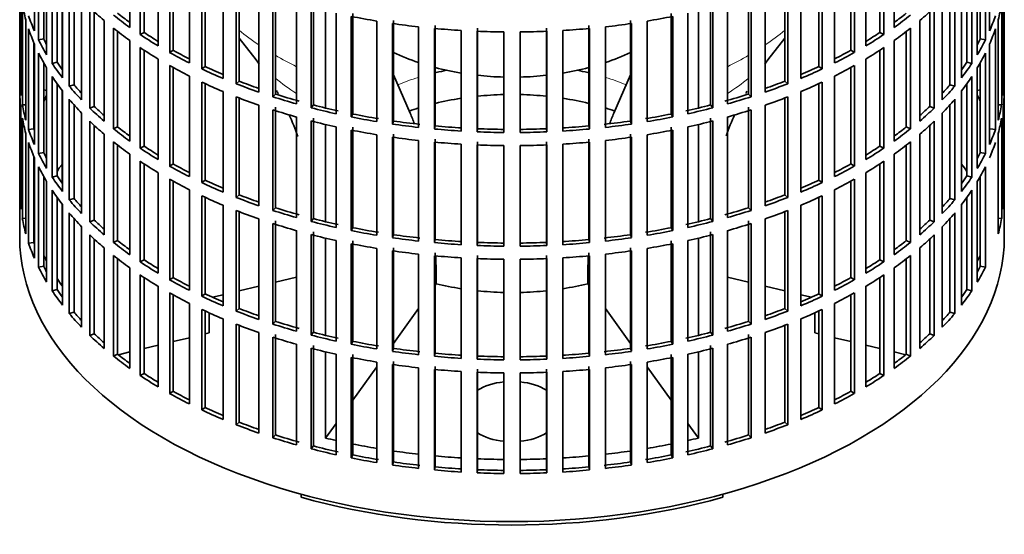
# Model space of a CAD drawing. Header units: millimetres. Extents: x 166 to 762, y -3331 to 2215.
# Tile 2 of 24: x 572 to 756, y -3317 to -3221. Entities that reach past the tile are written whole.
import ezdxf

# ---------------------------------------------------------------- set-up
doc = ezdxf.new("R2010")
doc.units = ezdxf.units.MM
for name, color, linetype in [('M5X8_UNI7687', 7, 'Continuous'), ('VSI134_FILTRO_A', 7, 'Continuous'), ('VSI134_GIUNTO_8×', 7, 'Continuous'), ('VSI134_SUPPORTO_', 7, 'Continuous')]:
    doc.layers.add(name, color=color, linetype=linetype)

# ---------------------------------------------------------------- blocks, each defined once
blk = doc.blocks.new('SE4')
at = {"layer": 'M5X8_UNI7687', "color": 7, "linetype": 'Continuous', "lineweight": 35}
for p, q in [((577.37, -3234.08), (576.82, -3233.98)), ((751.84, -3233.98), (751.29, -3234.08))]:
    blk.add_line(p, q, dxfattribs=at)
blk.add_arc((583.71, -3240.47), 10, 149.5344, 150.749, dxfattribs=at)
blk.add_ellipse((575.53, -3238.75), major_axis=(1.01, 4.83), ratio=0.279258, start_param=0.911533, end_param=0.977038, dxfattribs=at)
at = {"layer": 'VSI134_FILTRO_A', "color": 7, "linetype": 'Continuous', "lineweight": 35}
for p, q in [((572.33, -3097.38), (572.33, -3261.5)), ((756.33, -3261.5), (756.33, -3097.38)), ((575.09, -3204.18), (575.09, -3222.96)), ((592.89, -3203.52), (592.89, -3222.3)), ((594.84, -3204.86), (594.84, -3223.64)), ((733.83, -3204.86), (733.83, -3223.64)), ((735.77, -3203.52), (735.77, -3222.3)), ((753.58, -3204.18), (753.58, -3222.96)), ((575.87, -3205.87), (575.87, -3224.65)), ((595.58, -3205.34), (595.58, -3223.25)), ((598.22, -3206.98), (598.22, -3225.76)), ((730.45, -3206.98), (730.45, -3225.76)), ((733.09, -3205.34), (733.09, -3223.25)), ((752.79, -3205.87), (752.79, -3224.65)), ((576.82, -3207.67), (576.82, -3224.47)), ((577.37, -3208.62), (577.37, -3227.4)), ((600.36, -3208.22), (600.36, -3227)), ((601.03, -3208.59), (601.03, -3226.57)), ((727.63, -3208.59), (727.63, -3226.57)), ((728.31, -3208.22), (728.31, -3227)), ((751.29, -3208.62), (751.29, -3227.4)), ((751.84, -3207.67), (751.84, -3224.47)), ((578.41, -3210.26), (578.41, -3229.04)), ((604.04, -3210.17), (604.04, -3228.95)), ((724.62, -3210.17), (724.62, -3228.95)), ((750.25, -3210.26), (750.25, -3229.04)), ((579.33, -3211.6), (579.33, -3228.82)), ((606.36, -3211.29), (606.36, -3230.07)), ((606.97, -3211.58), (606.97, -3229.62)), ((721.69, -3211.58), (721.69, -3229.62)), ((722.3, -3211.29), (722.3, -3230.07)), ((749.33, -3211.6), (749.33, -3228.82)), ((572.34, -3213.38), (572.34, -3232.16)), ((580.32, -3212.93), (580.32, -3231.71)), ((610.33, -3213.05), (610.33, -3231.83)), ((612.81, -3214.05), (612.81, -3232.83)), ((613.35, -3214.26), (613.35, -3232.35)), ((715.32, -3214.26), (715.32, -3232.35)), ((715.85, -3214.05), (715.85, -3232.83)), ((718.33, -3213.05), (718.33, -3231.83)), ((748.34, -3212.93), (748.34, -3231.71)), ((756.32, -3213.38), (756.32, -3232.16)), ((572.56, -3216.26), (572.56, -3235.04)), ((581.6, -3214.51), (581.6, -3233.29)), ((582.49, -3215.54), (582.49, -3233.03)), ((617.03, -3215.61), (617.03, -3234.39)), ((620.11, -3215.97), (620.11, -3234.75)), ((708.55, -3215.97), (708.55, -3234.75)), ((711.64, -3215.61), (711.64, -3234.39)), ((746.17, -3215.54), (746.17, -3233.03)), ((747.06, -3214.51), (747.06, -3233.29)), ((756.1, -3216.26), (756.1, -3235.04)), ((572.83, -3218.01), (572.83, -3236.79)), ((583.91, -3217.08), (583.91, -3235.85)), ((619.65, -3216.48), (619.65, -3235.26)), ((624.08, -3217.81), (624.08, -3236.59)), ((627.21, -3218.02), (627.21, -3236.8)), ((701.45, -3218.02), (701.45, -3236.8)), ((704.58, -3217.81), (704.58, -3236.59)), ((709.01, -3216.48), (709.01, -3235.26)), ((744.75, -3217.08), (744.75, -3235.85)), ((755.84, -3218.01), (755.84, -3236.79)), ((585.43, -3218.59), (585.43, -3237.37)), ((586.27, -3219.39), (586.27, -3237.06)), ((626.83, -3218.55), (626.83, -3237.33)), ((631.45, -3219.66), (631.45, -3238.44)), ((634.59, -3219.7), (634.59, -3238.48)), ((694.07, -3219.7), (694.07, -3238.48)), ((697.22, -3219.66), (697.22, -3238.44)), ((701.84, -3218.55), (701.84, -3237.33)), ((742.4, -3219.39), (742.4, -3237.06)), ((743.24, -3218.59), (743.24, -3237.37)), ((573.48, -3220.87), (573.48, -3239.65)), ((588.11, -3221.02), (588.11, -3239.8)), ((634.29, -3220.25), (634.29, -3239.03)), ((639.06, -3221.12), (639.06, -3239.9)), ((641.99, -3221.57), (641.99, -3240.35)), ((642.2, -3221.01), (642.2, -3239.79)), ((686.46, -3221.01), (686.46, -3239.79)), ((686.68, -3221.57), (686.68, -3240.35)), ((689.6, -3221.12), (689.6, -3239.9)), ((694.37, -3220.25), (694.37, -3239.03)), ((740.55, -3221.02), (740.55, -3239.8)), ((755.19, -3220.87), (755.19, -3239.65)), ((574, -3222.59), (574, -3241.37)), ((589.85, -3222.46), (589.85, -3241.24)), ((590.64, -3223.08), (590.64, -3240.88)), ((595.58, -3223.25), (594.84, -3223.64)), ((646.87, -3222.2), (646.87, -3240.98)), ((649.85, -3222.5), (649.85, -3241.28)), ((649.98, -3221.93), (649.98, -3240.71)), ((654.81, -3222.88), (654.81, -3241.66)), ((657.82, -3223.03), (657.82, -3241.81)), ((657.87, -3222.45), (657.87, -3241.23)), ((662.82, -3223.16), (662.82, -3241.94)), ((665.85, -3223.16), (665.85, -3241.94)), ((670.8, -3222.45), (670.8, -3241.23)), ((670.84, -3223.03), (670.84, -3241.81)), ((673.86, -3222.88), (673.86, -3241.66)), ((678.68, -3221.93), (678.68, -3240.71)), ((678.81, -3222.5), (678.81, -3241.28)), ((681.8, -3222.2), (681.8, -3240.98)), ((733.09, -3223.25), (733.83, -3223.64)), ((738.02, -3223.08), (738.02, -3240.88)), ((738.82, -3222.46), (738.82, -3241.24)), ((754.66, -3222.59), (754.66, -3241.37)), ((574.98, -3225.16), (574.98, -3241.24)), ((575.09, -3225.41), (575.09, -3244.19)), ((576.82, -3224.47), (575.87, -3224.65)), ((592.89, -3224.75), (592.89, -3243.53)), ((735.77, -3224.75), (735.77, -3243.53)), ((751.84, -3224.47), (752.79, -3224.65)), ((753.58, -3225.41), (753.58, -3244.19)), ((575.87, -3227.1), (575.87, -3245.88)), ((594.84, -3226.09), (594.84, -3244.86)), ((595.58, -3226.57), (595.58, -3244.47)), ((601.03, -3226.57), (600.36, -3227)), ((727.63, -3226.57), (728.31, -3227)), ((733.09, -3226.57), (733.09, -3244.47)), ((733.83, -3226.09), (733.83, -3244.86)), ((752.79, -3227.1), (752.79, -3245.88)), ((576.82, -3228.9), (576.82, -3245.7)), ((579.33, -3228.82), (578.41, -3229.04)), ((598.22, -3228.21), (598.22, -3246.99)), ((730.45, -3228.21), (730.45, -3246.99)), ((749.33, -3228.82), (750.25, -3229.04)), ((751.84, -3228.9), (751.84, -3245.7)), ((577.37, -3229.85), (577.37, -3248.63)), ((600.36, -3229.45), (600.36, -3248.23)), ((601.03, -3229.82), (601.03, -3247.8)), ((606.97, -3229.62), (606.36, -3230.07)), ((721.69, -3229.62), (722.3, -3230.07)), ((727.63, -3229.82), (727.63, -3247.8)), ((728.31, -3229.45), (728.31, -3248.23)), ((751.29, -3229.85), (751.29, -3248.63)), ((572.56, -3232.15), (572.34, -3232.16)), ((578.41, -3231.49), (578.41, -3250.27)), ((579.33, -3232.83), (579.33, -3250.05)), ((604.04, -3231.4), (604.04, -3250.18)), ((606.36, -3232.52), (606.36, -3251.3)), ((606.97, -3232.81), (606.97, -3250.84)), ((613.35, -3232.35), (612.81, -3232.83)), ((715.32, -3232.35), (715.85, -3232.83)), ((721.69, -3232.81), (721.69, -3250.84)), ((722.3, -3232.52), (722.3, -3251.3)), ((724.62, -3231.4), (724.62, -3250.18)), ((749.33, -3232.83), (749.33, -3250.05)), ((750.25, -3231.49), (750.25, -3250.27)), ((756.1, -3232.15), (756.32, -3232.16)), ((572.34, -3234.61), (572.34, -3253.39)), ((580.32, -3234.16), (580.32, -3252.94)), ((582.49, -3233.03), (581.6, -3233.29)), ((610.33, -3234.28), (610.33, -3253.06)), ((718.33, -3234.28), (718.33, -3253.06)), ((746.17, -3233.03), (747.06, -3233.29)), ((748.34, -3234.16), (748.34, -3252.94)), ((756.32, -3234.61), (756.32, -3253.39)), ((581.6, -3235.74), (581.6, -3254.52)), ((612.81, -3235.28), (612.81, -3254.06)), ((613.35, -3235.49), (613.35, -3253.58)), ((620.11, -3234.75), (619.65, -3235.26)), ((708.55, -3234.75), (709.01, -3235.26)), ((715.32, -3235.49), (715.32, -3253.58)), ((715.85, -3235.28), (715.85, -3254.06)), ((747.06, -3235.74), (747.06, -3254.52)), ((572.56, -3237.49), (572.56, -3256.27)), ((573.48, -3236.74), (572.83, -3236.79)), ((582.49, -3236.77), (582.49, -3254.26)), ((583.91, -3238.3), (583.91, -3257.08)), ((586.27, -3237.06), (585.43, -3237.37)), ((617.03, -3236.83), (617.03, -3255.61)), ((619.65, -3237.71), (619.65, -3256.49)), ((620.11, -3237.2), (620.11, -3255.98)), ((627.21, -3236.8), (626.83, -3237.33)), ((701.45, -3236.8), (701.84, -3237.33)), ((708.55, -3237.2), (708.55, -3255.98)), ((709.01, -3237.71), (709.01, -3256.49)), ((711.64, -3236.83), (711.64, -3255.61)), ((742.4, -3237.06), (743.24, -3237.37)), ((744.75, -3238.3), (744.75, -3257.08)), ((746.17, -3236.77), (746.17, -3254.26)), ((755.19, -3236.74), (755.84, -3236.79)), ((756.1, -3237.49), (756.1, -3256.27)), ((572.83, -3239.24), (572.83, -3258.01)), ((585.43, -3239.82), (585.43, -3258.6)), ((624.08, -3239.04), (624.08, -3257.82)), ((626.83, -3239.78), (626.83, -3258.56)), ((627.21, -3239.25), (627.21, -3258.03)), ((634.59, -3238.48), (634.29, -3239.03)), ((642.2, -3239.79), (641.99, -3240.35)), ((686.46, -3239.79), (686.68, -3240.35)), ((694.07, -3238.48), (694.37, -3239.03)), ((701.45, -3239.25), (701.45, -3258.03)), ((701.84, -3239.78), (701.84, -3258.56)), ((704.58, -3239.04), (704.58, -3257.82)), ((743.24, -3239.82), (743.24, -3258.6)), ((755.84, -3239.24), (755.84, -3258.01)), ((574.98, -3241.24), (574, -3241.37)), ((586.27, -3240.61), (586.27, -3258.29)), ((590.64, -3240.88), (589.85, -3241.24)), ((631.45, -3240.89), (631.45, -3259.66)), ((634.29, -3241.48), (634.29, -3260.26)), ((634.59, -3240.93), (634.59, -3259.71)), ((649.98, -3240.71), (649.85, -3241.28)), ((657.87, -3241.23), (657.82, -3241.81)), ((670.8, -3241.23), (670.84, -3241.81)), ((678.68, -3240.71), (678.81, -3241.28)), ((694.07, -3240.93), (694.07, -3259.71)), ((694.37, -3241.48), (694.37, -3260.26)), ((697.22, -3240.89), (697.22, -3259.66)), ((738.02, -3240.88), (738.82, -3241.24)), ((742.4, -3240.61), (742.4, -3258.29)), ((753.68, -3241.24), (754.66, -3241.37)), ((573.48, -3242.1), (573.48, -3260.88)), ((574, -3243.82), (574, -3262.6)), ((588.11, -3242.25), (588.11, -3261.03)), ((589.85, -3243.68), (589.85, -3262.46)), ((639.06, -3242.35), (639.06, -3261.13)), ((641.99, -3242.8), (641.99, -3261.58)), ((642.2, -3242.24), (642.2, -3261.02)), ((646.87, -3243.43), (646.87, -3262.21)), ((649.85, -3243.73), (649.85, -3262.51)), ((649.98, -3243.16), (649.98, -3261.94)), ((657.87, -3243.68), (657.87, -3262.46)), ((670.8, -3243.68), (670.8, -3262.46)), ((678.68, -3243.16), (678.68, -3261.94)), ((678.81, -3243.73), (678.81, -3262.51)), ((681.8, -3243.43), (681.8, -3262.21)), ((686.46, -3242.24), (686.46, -3261.02)), ((686.68, -3242.8), (686.68, -3261.58)), ((689.6, -3242.35), (689.6, -3261.13)), ((738.82, -3243.68), (738.82, -3262.46)), ((740.55, -3242.25), (740.55, -3261.03)), ((755.19, -3242.1), (755.19, -3260.88)), ((576.82, -3245.7), (575.87, -3245.88)), ((590.64, -3244.31), (590.64, -3262.11)), ((595.58, -3244.47), (594.84, -3244.86)), ((654.81, -3244.11), (654.81, -3262.89)), ((657.82, -3244.26), (657.82, -3263.04)), ((662.82, -3244.39), (662.82, -3263.17)), ((665.85, -3244.39), (665.85, -3263.17)), ((670.84, -3244.26), (670.84, -3263.04)), ((673.86, -3244.11), (673.86, -3262.89)), ((733.09, -3244.47), (733.83, -3244.86)), ((738.02, -3244.31), (738.02, -3262.11)), ((751.84, -3245.7), (752.79, -3245.88)), ((574.98, -3246.39), (574.98, -3262.47)), ((575.09, -3246.64), (575.09, -3265.42)), ((592.89, -3245.97), (592.89, -3264.75)), ((594.84, -3247.31), (594.84, -3266.09)), ((733.83, -3247.31), (733.83, -3266.09)), ((735.77, -3245.97), (735.77, -3264.75)), ((575.87, -3248.33), (575.87, -3267.1)), ((595.58, -3247.8), (595.58, -3265.7)), ((601.03, -3247.8), (600.36, -3248.23)), ((727.63, -3247.8), (728.31, -3248.23)), ((733.09, -3247.8), (733.09, -3265.7)), ((752.79, -3248.33), (752.79, -3267.1)), ((576.82, -3250.13), (576.82, -3266.93)), ((577.37, -3251.08), (577.37, -3269.86)), ((579.33, -3250.05), (578.41, -3250.27)), ((598.22, -3249.44), (598.22, -3268.22)), ((600.36, -3250.68), (600.36, -3269.46)), ((601.03, -3251.05), (601.03, -3269.03)), ((606.97, -3250.84), (606.36, -3251.3)), ((721.69, -3250.84), (722.3, -3251.3)), ((727.63, -3251.05), (727.63, -3269.03)), ((728.31, -3250.68), (728.31, -3269.46)), ((730.45, -3249.44), (730.45, -3268.22)), ((749.33, -3250.05), (750.25, -3250.27)), ((751.29, -3251.08), (751.29, -3269.86)), ((751.84, -3250.13), (751.84, -3266.93)), ((578.41, -3252.72), (578.41, -3271.5)), ((604.04, -3252.63), (604.04, -3271.41)), ((724.62, -3252.63), (724.62, -3271.41)), ((750.25, -3252.72), (750.25, -3271.5)), ((572.56, -3253.38), (572.34, -3253.39)), ((579.33, -3254.06), (579.33, -3271.28)), ((582.49, -3254.26), (581.6, -3254.52)), ((606.36, -3253.75), (606.36, -3272.53)), ((606.97, -3254.04), (606.97, -3272.07)), ((613.35, -3253.58), (612.81, -3254.06)), ((715.32, -3253.58), (715.85, -3254.06)), ((721.69, -3254.04), (721.69, -3272.07)), ((722.3, -3253.75), (722.3, -3272.53)), ((746.17, -3254.26), (747.06, -3254.52)), ((749.33, -3254.06), (749.33, -3271.28)), ((756.1, -3253.38), (756.32, -3253.39)), ((580.32, -3255.39), (580.32, -3274.17)), ((610.33, -3255.51), (610.33, -3274.29)), ((612.81, -3256.51), (612.81, -3275.29)), ((613.35, -3256.72), (613.35, -3274.8)), ((620.11, -3255.98), (619.65, -3256.49)), ((708.55, -3255.98), (709.01, -3256.49)), ((715.32, -3256.72), (715.32, -3274.8)), ((715.85, -3256.51), (715.85, -3275.29)), ((718.33, -3255.51), (718.33, -3274.29)), ((748.34, -3255.39), (748.34, -3274.17)), ((573.48, -3257.96), (572.83, -3258.01)), ((581.6, -3256.97), (581.6, -3275.75)), ((582.49, -3258), (582.49, -3275.49)), ((586.27, -3258.29), (585.43, -3258.6)), ((617.03, -3258.06), (617.03, -3276.84)), ((620.11, -3258.43), (620.11, -3277.2)), ((627.21, -3258.03), (626.83, -3258.56)), ((701.45, -3258.03), (701.84, -3258.56)), ((708.55, -3258.43), (708.55, -3277.2)), ((711.64, -3258.06), (711.64, -3276.84)), ((742.4, -3258.29), (743.24, -3258.6)), ((746.17, -3258), (746.17, -3275.49)), ((747.06, -3256.97), (747.06, -3275.75)), ((755.19, -3257.96), (755.84, -3258.01)), ((583.91, -3259.53), (583.91, -3278.31)), ((619.65, -3258.94), (619.65, -3277.72)), ((624.08, -3260.27), (624.08, -3279.05)), ((627.21, -3260.48), (627.21, -3279.26)), ((634.59, -3259.71), (634.29, -3260.26)), ((694.07, -3259.71), (694.37, -3260.26)), ((701.45, -3260.48), (701.45, -3279.26)), ((704.58, -3260.27), (704.58, -3279.05)), ((709.01, -3258.94), (709.01, -3277.72)), ((744.75, -3259.53), (744.75, -3278.31)), ((585.43, -3261.05), (585.43, -3279.83)), ((586.27, -3261.84), (586.27, -3279.52)), ((590.64, -3262.11), (589.85, -3262.46)), ((626.83, -3261.01), (626.83, -3279.79)), ((631.45, -3262.11), (631.45, -3280.89)), ((634.59, -3262.16), (634.59, -3280.94)), ((642.2, -3261.02), (641.99, -3261.58)), ((649.98, -3261.94), (649.85, -3262.51)), ((678.68, -3261.94), (678.81, -3262.51)), ((686.46, -3261.02), (686.68, -3261.58)), ((694.07, -3262.16), (694.07, -3280.94)), ((697.22, -3262.11), (697.22, -3280.89)), ((701.84, -3261.01), (701.84, -3279.79)), ((738.02, -3262.11), (738.82, -3262.46)), ((742.4, -3261.84), (742.4, -3279.52)), ((743.24, -3261.05), (743.24, -3279.83)), ((574.98, -3262.47), (574, -3262.6)), ((588.11, -3263.48), (588.11, -3282.26)), ((634.29, -3262.71), (634.29, -3281.49)), ((639.06, -3263.58), (639.06, -3282.36)), ((641.99, -3264.03), (641.99, -3282.81)), ((642.2, -3263.47), (642.2, -3282.25)), ((657.87, -3262.46), (657.82, -3263.04)), ((670.8, -3262.46), (670.84, -3263.04)), ((686.46, -3263.47), (686.46, -3282.25)), ((686.68, -3264.03), (686.68, -3282.81)), ((689.6, -3263.58), (689.6, -3282.36)), ((694.37, -3262.71), (694.37, -3281.49)), ((740.55, -3263.48), (740.55, -3282.26)), ((589.85, -3264.91), (589.85, -3283.69)), ((590.64, -3265.54), (590.64, -3283.34)), ((595.58, -3265.7), (594.84, -3266.09)), ((646.87, -3264.66), (646.87, -3283.44)), ((649.85, -3264.96), (649.85, -3283.74)), ((649.98, -3264.39), (649.98, -3283.17)), ((654.81, -3265.34), (654.81, -3284.12)), ((657.82, -3265.49), (657.82, -3284.27)), ((657.87, -3264.91), (657.87, -3283.69)), ((662.82, -3265.62), (662.82, -3284.4)), ((665.85, -3265.62), (665.85, -3284.4)), ((670.8, -3264.91), (670.8, -3283.69)), ((670.84, -3265.49), (670.84, -3284.27)), ((673.86, -3265.34), (673.86, -3284.12)), ((678.68, -3264.39), (678.68, -3283.17)), ((678.81, -3264.96), (678.81, -3283.74)), ((681.8, -3264.66), (681.8, -3283.44)), ((733.09, -3265.7), (733.83, -3266.09)), ((738.02, -3265.54), (738.02, -3283.34)), ((738.82, -3264.91), (738.82, -3283.69)), ((576.82, -3266.93), (575.87, -3267.1)), ((592.89, -3267.2), (592.89, -3285.98)), ((735.77, -3267.2), (735.77, -3285.98)), ((751.84, -3266.93), (752.79, -3267.1)), ((594.84, -3268.54), (594.84, -3287.32)), ((595.58, -3269.03), (595.58, -3286.93)), ((601.03, -3269.03), (600.36, -3269.46)), ((727.63, -3269.03), (728.31, -3269.46)), ((733.09, -3269.03), (733.09, -3286.93)), ((733.83, -3268.54), (733.83, -3287.32)), ((579.33, -3271.28), (578.41, -3271.5)), ((598.22, -3270.67), (598.22, -3289.45)), ((730.45, -3270.67), (730.45, -3289.45)), ((749.33, -3271.28), (750.25, -3271.5)), ((600.36, -3271.91), (600.36, -3290.69)), ((601.03, -3272.28), (601.03, -3290.26)), ((606.97, -3272.07), (606.36, -3272.53)), ((721.69, -3272.07), (722.3, -3272.53)), ((727.63, -3272.28), (727.63, -3290.26)), ((728.31, -3271.91), (728.31, -3290.69)), ((604.04, -3273.86), (604.04, -3292.64)), ((606.36, -3274.98), (606.36, -3293.76)), ((613.35, -3274.8), (612.81, -3275.29)), ((715.32, -3274.8), (715.85, -3275.29)), ((722.3, -3274.98), (722.3, -3293.76)), ((724.62, -3273.86), (724.62, -3292.64)), ((582.49, -3275.49), (581.6, -3275.75)), ((606.97, -3275.26), (606.97, -3293.3)), ((610.33, -3276.74), (610.33, -3295.52)), ((718.33, -3276.74), (718.33, -3295.52)), ((721.69, -3275.26), (721.69, -3293.3)), ((746.17, -3275.49), (747.06, -3275.75)), ((612.81, -3277.74), (612.81, -3296.52)), ((613.35, -3277.95), (613.35, -3296.03)), ((620.11, -3277.2), (619.65, -3277.72)), ((708.55, -3277.2), (709.01, -3277.72)), ((715.32, -3277.95), (715.32, -3296.03)), ((715.85, -3277.74), (715.85, -3296.52)), ((586.27, -3279.52), (585.43, -3279.83)), ((617.03, -3279.29), (617.03, -3298.07)), ((619.65, -3280.17), (619.65, -3298.95)), ((620.11, -3279.65), (620.11, -3298.43)), ((627.21, -3279.26), (626.83, -3279.79)), ((701.45, -3279.26), (701.84, -3279.79)), ((708.55, -3279.65), (708.55, -3298.43)), ((709.01, -3280.17), (709.01, -3298.95)), ((711.64, -3279.29), (711.64, -3298.07)), ((742.4, -3279.52), (743.24, -3279.83)), ((624.08, -3281.5), (624.08, -3300.28)), ((626.83, -3282.24), (626.83, -3301.02)), ((627.21, -3281.7), (627.21, -3300.48)), ((634.59, -3280.94), (634.29, -3281.49)), ((642.2, -3282.25), (641.99, -3282.81)), ((686.46, -3282.25), (686.68, -3282.81)), ((694.07, -3280.94), (694.37, -3281.49)), ((701.45, -3281.7), (701.45, -3300.48)), ((701.84, -3282.24), (701.84, -3301.02)), ((704.58, -3281.5), (704.58, -3300.28)), ((590.64, -3283.34), (589.85, -3283.69)), ((631.45, -3283.34), (631.45, -3302.12)), ((634.29, -3283.94), (634.29, -3302.72)), ((634.59, -3283.39), (634.59, -3302.17)), ((649.98, -3283.17), (649.85, -3283.74)), ((657.87, -3283.69), (657.82, -3284.27)), ((670.8, -3283.69), (670.84, -3284.27)), ((678.68, -3283.17), (678.81, -3283.74)), ((694.07, -3283.39), (694.07, -3302.17)), ((694.37, -3283.94), (694.37, -3302.72)), ((697.22, -3283.34), (697.22, -3302.12)), ((738.02, -3283.34), (738.82, -3283.69)), ((639.06, -3284.81), (639.06, -3303.59)), ((641.99, -3285.26), (641.99, -3304.04)), ((642.2, -3284.7), (642.2, -3303.48)), ((646.87, -3285.89), (646.87, -3304.67)), ((649.85, -3286.19), (649.85, -3304.97)), ((649.98, -3285.62), (649.98, -3304.4)), ((657.87, -3286.14), (657.87, -3304.92)), ((670.8, -3286.14), (670.8, -3304.92)), ((678.68, -3285.62), (678.68, -3304.4)), ((678.81, -3286.19), (678.81, -3304.97)), ((681.8, -3285.89), (681.8, -3304.67)), ((686.46, -3284.7), (686.46, -3303.48)), ((686.68, -3285.26), (686.68, -3304.04)), ((689.6, -3284.81), (689.6, -3303.59)), ((595.58, -3286.93), (594.84, -3287.32)), ((654.81, -3286.57), (654.81, -3305.35)), ((657.82, -3286.72), (657.82, -3305.5)), ((662.82, -3286.84), (662.82, -3305.62)), ((665.85, -3286.84), (665.85, -3305.62)), ((670.84, -3286.72), (670.84, -3305.5)), ((673.86, -3286.57), (673.86, -3305.35)), ((733.09, -3286.93), (733.83, -3287.32)), ((601.03, -3290.26), (600.36, -3290.69)), ((727.63, -3290.26), (728.31, -3290.69)), ((606.97, -3293.3), (606.36, -3293.76)), ((721.69, -3293.3), (722.3, -3293.76)), ((613.35, -3296.03), (612.81, -3296.52)), ((715.32, -3296.03), (715.85, -3296.52)), ((620.11, -3298.43), (619.65, -3298.95)), ((708.55, -3298.43), (709.01, -3298.95)), ((627.21, -3300.48), (626.83, -3301.02)), ((701.45, -3300.48), (701.84, -3301.02)), ((634.59, -3302.17), (634.29, -3302.72)), ((694.07, -3302.17), (694.37, -3302.72)), ((642.2, -3303.48), (641.99, -3304.04)), ((649.98, -3304.4), (649.85, -3304.97)), ((678.68, -3304.4), (678.81, -3304.97)), ((686.46, -3303.48), (686.68, -3304.04)), ((657.87, -3304.92), (657.82, -3305.5)), ((670.8, -3304.92), (670.84, -3305.5))]:
    blk.add_line(p, q, dxfattribs=at)
for centre, major_axis, start_param, end_param in [((664.33, -3212.51), (-92, 0), 0.103722, 0.158077), ((664.33, -3212.51), (92, 0), -0.158077, -0.103722), ((664.33, -3191.28), (-92, 0), 0.540055, 0.594409), ((664.33, -3188.83), (-91, 0), 0.627022, 0.668018), ((664.33, -3188.83), (91, 0), -0.668018, -0.627022), ((664.33, -3191.28), (92, 0), -0.594409, -0.540055), ((664.33, -3210.06), (-92, 0), 0.190989, 0.245343), ((664.33, -3188.83), (-92, 0), 0.627321, 0.681676), ((664.33, -3170.05), (-92, 0), 1.238186, 1.292541), ((664.33, -3170.05), (-92, 0), 1.325453, 1.379807), ((664.33, -3170.05), (92, 0), -1.379807, -1.325453), ((664.33, -3170.05), (92, 0), -1.292541, -1.238186), ((664.33, -3188.83), (92, 0), -0.681676, -0.627321), ((664.33, -3210.06), (92, 0), -0.245343, -0.190989), ((664.33, -3212.51), (-92, 0), 0.190989, 0.245343), ((664.33, -3191.28), (-92, 0), 0.627321, 0.681676), ((664.33, -3188.83), (-92, 0), 0.714588, 0.768942), ((664.33, -3188.83), (-91, 0), 0.714289, 0.757518), ((664.33, -3170.05), (-92, 0), 1.412719, 1.467074), ((664.33, -3170.05), (-92, 0), 1.499986, 1.55434), ((664.33, -3170.05), (92, 0), 4.728845, 4.783199), ((664.33, -3170.05), (92, 0), -1.467074, -1.412719), ((664.33, -3188.83), (91, 0), -0.757518, -0.714289), ((664.33, -3188.83), (92, 0), -0.768942, -0.714588), ((664.33, -3191.28), (92, 0), -0.681676, -0.627321), ((664.33, -3212.51), (92, 0), -0.245343, -0.190989), ((664.33, -3210.06), (-92, 0), 0.278255, 0.33261), ((664.33, -3210.06), (-91, 0), 0.277957, 0.299174), ((664.33, -3210.06), (91, 0), -0.299174, -0.277957), ((664.33, -3210.06), (92, 0), -0.33261, -0.278255), ((664.33, -3212.51), (-92, 0), 0.278255, 0.33261), ((664.33, -3191.28), (-92, 0), 0.714588, 0.768942), ((664.33, -3188.83), (-92, 0), 0.801854, 0.856209), ((664.33, -3188.83), (-91, 0), 0.801555, 0.846635), ((664.33, -3188.83), (91, 0), -0.846635, -0.801555), ((664.33, -3188.83), (92, 0), -0.856209, -0.801854), ((664.33, -3191.28), (92, 0), -0.768942, -0.714588), ((664.33, -3212.51), (92, 0), -0.33261, -0.278255), ((664.33, -3210.06), (-92, 0), 0.365522, 0.419876), ((664.33, -3210.06), (-91, 0), 0.365223, 0.394539), ((664.33, -3210.06), (91, 0), -0.394539, -0.365223), ((664.33, -3210.06), (92, 0), -0.419876, -0.365522), ((664.33, -3191.28), (-92, 0), 0.801854, 0.856209), ((664.33, -3188.83), (-92, 0), 0.889121, 0.943475), ((664.33, -3188.83), (-91, 0), 0.888822, 0.935485), ((664.33, -3188.83), (91, 0), -0.935485, -0.888822), ((664.33, -3188.83), (92, 0), -0.943475, -0.889121), ((664.33, -3191.28), (92, 0), -0.856209, -0.801854), ((664.33, -3231.29), (-92, 0), 0.016456, 0.07081), ((664.33, -3212.51), (-92, 0), 0.365522, 0.419876), ((664.33, -3191.28), (-92, 0), 0.889121, 0.943475), ((664.33, -3188.83), (-92, 0), 0.976387, 1.030742), ((664.33, -3188.83), (-91, 0), 0.976088, 1.024141), ((664.33, -3188.83), (91, 0), -1.024141, -0.976088), ((664.33, -3188.83), (92, 0), -1.030742, -0.976387), ((664.33, -3191.28), (92, 0), -0.943475, -0.889121), ((664.33, -3212.51), (92, 0), -0.419876, -0.365522), ((664.33, -3231.29), (92, 0), 6.212375, 6.266729), ((664.33, -3233.74), (-92, 0), 0.016456, 0.07081), ((664.33, -3210.06), (-92, 0), 0.452788, 0.507143), ((664.33, -3210.06), (-91, 0), 0.45249, 0.486998), ((664.33, -3210.06), (91, 0), -0.486998, -0.45249), ((664.33, -3210.06), (92, 0), -0.507143, -0.452788), ((664.33, -3233.74), (92, 0), 6.212375, 6.266729), ((664.33, -3252.52), (-92, 0), -0.33261, -0.313806), ((664.33, -3212.51), (-92, 0), 0.452788, 0.507143), ((664.33, -3191.28), (-92, 0), 0.976387, 1.030742), ((664.33, -3188.83), (-92, 0), 1.063654, 1.118008), ((664.33, -3188.83), (-91, 0), 1.063355, 1.118307), ((664.33, -3188.83), (91, 0), -1.118307, -1.063355), ((664.33, -3188.83), (92, 0), -1.118008, -1.063654), ((664.33, -3191.28), (92, 0), -1.030742, -0.976387), ((664.33, -3212.51), (92, 0), -0.507143, -0.452788), ((664.33, -3231.29), (-92, 0), 0.103722, 0.158077), ((664.33, -3210.06), (-92, 0), 0.540055, 0.594409), ((664.33, -3210.06), (-91, 0), 0.539756, 0.577951), ((664.33, -3191.28), (-92, 0), 1.063654, 1.118008), ((664.33, -3188.83), (-92, 0), 1.15092, 1.205275), ((664.33, -3188.83), (-91, 0), 1.150621, 1.205573), ((664.33, -3188.83), (91, 0), -1.205573, -1.150621), ((664.33, -3188.83), (92, 0), -1.205275, -1.15092), ((664.33, -3191.28), (92, 0), -1.118008, -1.063654), ((664.33, -3210.06), (91, 0), -0.577951, -0.539756), ((664.33, -3210.06), (92, 0), -0.594409, -0.540055), ((664.33, -3231.29), (92, 0), -0.158077, -0.103722), ((664.33, -3233.74), (-92, 0), 0.103722, 0.158077), ((664.33, -3212.51), (-92, 0), 0.540055, 0.594409), ((664.33, -3191.28), (-92, 0), 1.15092, 1.205275), ((664.33, -3188.83), (-92, 0), 1.238186, 1.292541), ((664.33, -3188.83), (-91, 0), 1.237888, 1.29284), ((664.33, -3188.83), (-91, 0), 1.325154, 1.380106), ((664.33, -3188.83), (91, 0), -1.380106, -1.325154), ((664.33, -3188.83), (91, 0), -1.29284, -1.237888), ((664.33, -3188.83), (92, 0), -1.292541, -1.238186), ((664.33, -3191.28), (92, 0), -1.205275, -1.15092), ((664.33, -3212.51), (92, 0), -0.594409, -0.540055), ((664.33, -3233.74), (92, 0), -0.158077, -0.103722), ((664.33, -3231.29), (-92, 0), 0.190989, 0.245343), ((664.33, -3231.29), (-91, 0), 0.19069, 0.196715), ((664.33, -3210.06), (-92, 0), 0.627321, 0.681676), ((664.33, -3210.06), (-91, 0), 0.627022, 0.668018), ((664.33, -3191.28), (-92, 0), 1.238186, 1.292541), ((664.33, -3188.83), (-92, 0), 1.325453, 1.379807), ((664.33, -3188.83), (-92, 0), 1.412719, 1.467074), ((664.33, -3188.83), (-91, 0), 1.412421, 1.467373), ((664.33, -3188.83), (-92, 0), 1.499986, 1.55434), ((664.33, -3188.83), (-91, 0), 1.499687, 1.554639), ((664.33, -3188.83), (91, 0), 4.728546, 4.783498), ((664.33, -3188.83), (92, 0), 4.728845, 4.783199), ((664.33, -3188.83), (91, 0), -1.467373, -1.412421), ((664.33, -3188.83), (92, 0), -1.467074, -1.412719), ((664.33, -3188.83), (92, 0), -1.379807, -1.325453), ((664.33, -3191.28), (92, 0), -1.292541, -1.238186), ((664.33, -3210.06), (91, 0), -0.668018, -0.627022), ((664.33, -3210.06), (92, 0), -0.681676, -0.627321), ((664.33, -3231.29), (92, 0), -0.245343, -0.190989), ((664.33, -3233.74), (-92, 0), 0.190989, 0.245343), ((664.33, -3212.51), (-92, 0), 0.627321, 0.681676), ((664.33, -3191.28), (-92, 0), 1.325453, 1.379807), ((664.33, -3191.28), (-92, 0), 1.412719, 1.467074), ((664.33, -3191.28), (92, 0), -1.467074, -1.412719), ((664.33, -3191.28), (92, 0), -1.379807, -1.325453), ((664.33, -3212.51), (92, 0), -0.681676, -0.627321), ((664.33, -3233.74), (92, 0), -0.245343, -0.190989), ((664.33, -3231.29), (-91, 0), 0.277957, 0.299174), ((664.33, -3210.06), (-92, 0), 0.714588, 0.768942), ((664.33, -3210.06), (-91, 0), 0.714289, 0.757518), ((664.33, -3191.28), (-92, 0), 1.499986, 1.55434), ((664.33, -3191.28), (92, 0), 4.728845, 4.783199), ((664.33, -3210.06), (91, 0), -0.757518, -0.714289), ((664.33, -3210.06), (92, 0), -0.768942, -0.714588), ((664.33, -3231.29), (91, 0), -0.299174, -0.277957), ((664.33, -3231.29), (-92, 0), 0.278255, 0.33261), ((664.33, -3212.51), (-92, 0), 0.714588, 0.768942), ((664.33, -3212.51), (92, 0), -0.768942, -0.714588), ((664.33, -3231.29), (92, 0), -0.33261, -0.278255), ((664.33, -3233.74), (-92, 0), 0.278255, 0.33261), ((664.33, -3210.06), (-92, 0), 0.801854, 0.856209), ((664.33, -3210.06), (-91, 0), 0.801555, 0.846635), ((664.33, -3210.06), (91, 0), -0.846635, -0.801555), ((664.33, -3210.06), (92, 0), -0.856209, -0.801854), ((664.33, -3233.74), (92, 0), -0.33261, -0.278255), ((664.33, -3231.29), (-92, 0), 0.365522, 0.419876), ((664.33, -3231.29), (-91, 0), 0.365223, 0.394539), ((664.33, -3212.51), (-92, 0), 0.801854, 0.856209), ((664.33, -3210.06), (-91, 0), 0.888822, 0.935485), ((664.33, -3210.06), (91, 0), -0.935485, -0.888822), ((664.33, -3212.51), (92, 0), -0.856209, -0.801854), ((664.33, -3231.29), (91, 0), -0.394539, -0.365223), ((664.33, -3231.29), (92, 0), -0.419876, -0.365522), ((664.33, -3233.74), (-92, 0), 0.365522, 0.419876), ((664.33, -3210.06), (-92, 0), 0.889121, 0.943475), ((664.33, -3210.06), (92, 0), -0.943475, -0.889121), ((664.33, -3233.74), (92, 0), -0.419876, -0.365522), ((664.33, -3252.52), (-92, 0), 0.016456, 0.07081), ((664.33, -3231.29), (-92, 0), 0.452788, 0.507143), ((664.33, -3231.29), (-91, 0), 0.45249, 0.486998), ((664.33, -3212.51), (-92, 0), 0.889121, 0.943475), ((664.33, -3210.06), (-92, 0), 0.976387, 1.030742), ((664.33, -3210.06), (-91, 0), 0.976088, 1.024141), ((664.33, -3210.06), (91, 0), -1.024141, -0.976088), ((664.33, -3210.06), (92, 0), -1.030742, -0.976387), ((664.33, -3212.51), (92, 0), -0.943475, -0.889121), ((664.33, -3231.29), (91, 0), -0.486998, -0.45249), ((664.33, -3231.29), (92, 0), -0.507143, -0.452788), ((664.33, -3252.52), (92, 0), 6.212375, 6.266729), ((664.33, -3212.51), (-92, 0), 0.976387, 1.030742), ((664.33, -3210.06), (-92, 0), 1.063654, 1.118008), ((664.33, -3210.06), (-91, 0), 1.063355, 1.118307), ((664.33, -3210.06), (91, 0), -1.118307, -1.063355), ((664.33, -3210.06), (92, 0), -1.118008, -1.063654), ((664.33, -3212.51), (92, 0), -1.030742, -0.976387), ((664.33, -3252.52), (-92, 0), 0.103722, 0.158077), ((664.33, -3233.74), (-92, 0), 0.452788, 0.507143), ((664.33, -3231.29), (-92, 0), 0.540055, 0.594409), ((664.33, -3231.29), (-91, 0), 0.539756, 0.577951), ((664.33, -3210.06), (-92, 0), 1.15092, 1.205275), ((664.33, -3210.06), (-91, 0), 1.150621, 1.205573), ((664.33, -3210.06), (91, 0), -1.205573, -1.150621), ((664.33, -3210.06), (92, 0), -1.205275, -1.15092), ((664.33, -3231.29), (91, 0), -0.577951, -0.539756), ((664.33, -3231.29), (92, 0), -0.594409, -0.540055), ((664.33, -3233.74), (92, 0), -0.507143, -0.452788), ((664.33, -3252.52), (92, 0), -0.158077, -0.103722), ((664.33, -3212.51), (-92, 0), 1.063654, 1.118008), ((664.33, -3210.06), (-92, 0), 1.238186, 1.292541), ((664.33, -3210.06), (-91, 0), 1.237888, 1.29284), ((664.33, -3210.06), (91, 0), -1.29284, -1.237888), ((664.33, -3210.06), (92, 0), -1.292541, -1.238186), ((664.33, -3212.51), (92, 0), -1.118008, -1.063654), ((664.33, -3261.5), (-92, 0), 0, 3.141593), ((664.33, -3233.74), (-92, 0), 0.540055, 0.594409), ((664.33, -3231.29), (-91, 0), 0.627022, 0.668018), ((664.33, -3212.51), (-92, 0), 1.15092, 1.205275), ((664.33, -3210.06), (-92, 0), 1.325453, 1.379807), ((664.33, -3210.06), (-91, 0), 1.325154, 1.380106), ((664.33, -3210.06), (-91, 0), 1.412421, 1.467373), ((664.33, -3210.06), (91, 0), -1.467373, -1.412421), ((664.33, -3210.06), (91, 0), -1.380106, -1.325154), ((664.33, -3210.06), (92, 0), -1.379807, -1.325453), ((664.33, -3212.51), (92, 0), -1.205275, -1.15092), ((664.33, -3231.29), (91, 0), -0.668018, -0.627022), ((664.33, -3233.74), (92, 0), -0.594409, -0.540055), ((664.33, -3252.52), (-92, 0), 0.190989, 0.245343), ((664.33, -3252.52), (-91, 0), 0.19069, 0.196715), ((664.33, -3231.29), (-92, 0), 0.627321, 0.681676), ((664.33, -3212.51), (-92, 0), 1.238186, 1.292541), ((664.33, -3212.51), (-92, 0), 1.325453, 1.379807), ((664.33, -3210.06), (-92, 0), 1.412719, 1.467074), ((664.33, -3210.06), (-92, 0), 1.499986, 1.55434), ((664.33, -3210.06), (-91, 0), 1.499687, 1.554639), ((664.33, -3210.06), (91, 0), 4.728546, 4.783498), ((664.33, -3210.06), (92, 0), 4.728845, 4.783199), ((664.33, -3210.06), (92, 0), -1.467074, -1.412719), ((664.33, -3212.51), (92, 0), -1.379807, -1.325453), ((664.33, -3212.51), (92, 0), -1.292541, -1.238186), ((664.33, -3231.29), (92, 0), -0.681676, -0.627321), ((664.33, -3233.74), (-92, 0), 0.627321, 0.681676), ((664.33, -3231.29), (-91, 0), 0.714289, 0.757518), ((664.33, -3212.51), (-92, 0), 1.412719, 1.467074), ((664.33, -3212.51), (-92, 0), 1.499986, 1.55434), ((664.33, -3212.51), (92, 0), 4.728845, 4.783199), ((664.33, -3212.51), (92, 0), -1.467074, -1.412719), ((664.33, -3231.29), (91, 0), -0.757518, -0.714289), ((664.33, -3233.74), (92, 0), -0.681676, -0.627321), ((664.33, -3252.52), (-92, 0), 0.278255, 0.33261), ((664.33, -3252.52), (-91, 0), 0.277957, 0.299174), ((664.33, -3231.29), (-92, 0), 0.714588, 0.768942), ((664.33, -3231.29), (92, 0), -0.768942, -0.714588), ((664.33, -3252.52), (91, 0), -0.299174, -0.277957), ((664.33, -3252.52), (92, 0), -0.33261, -0.278255), ((664.33, -3233.74), (-92, 0), 0.714588, 0.768942), ((664.33, -3231.29), (-92, 0), 0.801854, 0.856209), ((664.33, -3231.29), (-91, 0), 0.801555, 0.846635), ((664.33, -3231.29), (91, 0), -0.846635, -0.801555), ((664.33, -3231.29), (92, 0), -0.856209, -0.801854), ((664.33, -3233.74), (92, 0), -0.768942, -0.714588), ((664.33, -3252.52), (-92, 0), 0.365522, 0.419876), ((664.33, -3252.52), (-91, 0), 0.365223, 0.394539), ((664.33, -3252.52), (91, 0), -0.394539, -0.365223), ((664.33, -3252.52), (92, 0), -0.419876, -0.365522), ((664.33, -3233.74), (-92, 0), 0.801854, 0.856209), ((664.33, -3231.29), (-92, 0), 0.889121, 0.943475), ((664.33, -3231.29), (-91, 0), 0.888822, 0.935485), ((664.33, -3231.29), (91, 0), -0.935485, -0.888822), ((664.33, -3231.29), (92, 0), -0.943475, -0.889121), ((664.33, -3233.74), (92, 0), -0.856209, -0.801854), ((664.33, -3233.74), (-92, 0), 0.889121, 0.943475), ((664.33, -3231.29), (-91, 0), 0.976088, 1.024141), ((664.33, -3231.29), (91, 0), -1.024141, -0.976088), ((664.33, -3233.74), (92, 0), -0.943475, -0.889121), ((664.33, -3252.52), (-92, 0), 0.452788, 0.507143), ((664.33, -3252.52), (-91, 0), 0.45249, 0.486998), ((664.33, -3231.29), (-92, 0), 0.976387, 1.030742), ((664.33, -3231.29), (92, 0), -1.030742, -0.976387), ((664.33, -3252.52), (91, 0), -0.486998, -0.45249), ((664.33, -3252.52), (92, 0), -0.507143, -0.452788), ((664.33, -3233.74), (-92, 0), 0.976387, 1.030742), ((664.33, -3231.29), (-92, 0), 1.063654, 1.118008), ((664.33, -3231.29), (-91, 0), 1.063355, 1.118307), ((664.33, -3231.29), (91, 0), -1.118307, -1.063355), ((664.33, -3231.29), (92, 0), -1.118008, -1.063654), ((664.33, -3233.74), (92, 0), -1.030742, -0.976387), ((664.33, -3252.52), (-92, 0), 0.540055, 0.594409), ((664.33, -3252.52), (-91, 0), 0.539756, 0.577951), ((664.33, -3233.74), (-92, 0), 1.063654, 1.118008), ((664.33, -3231.29), (-92, 0), 1.15092, 1.205275), ((664.33, -3231.29), (-91, 0), 1.150621, 1.205573), ((664.33, -3231.29), (91, 0), -1.205573, -1.150621), ((664.33, -3231.29), (92, 0), -1.205275, -1.15092), ((664.33, -3233.74), (92, 0), -1.118008, -1.063654), ((664.33, -3252.52), (91, 0), -0.577951, -0.539756), ((664.33, -3252.52), (92, 0), -0.594409, -0.540055), ((664.33, -3233.74), (-92, 0), 1.15092, 1.205275), ((664.33, -3231.29), (-92, 0), 1.238186, 1.292541), ((664.33, -3231.29), (-91, 0), 1.237888, 1.29284), ((664.33, -3231.29), (-91, 0), 1.325154, 1.380106), ((664.33, -3231.29), (91, 0), -1.380106, -1.325154), ((664.33, -3231.29), (91, 0), -1.29284, -1.237888), ((664.33, -3231.29), (92, 0), -1.292541, -1.238186), ((664.33, -3233.74), (92, 0), -1.205275, -1.15092), ((664.33, -3252.52), (-92, 0), 0.627321, 0.681676), ((664.33, -3252.52), (-91, 0), 0.627022, 0.668018), ((664.33, -3233.74), (-92, 0), 1.238186, 1.292541), ((664.33, -3231.29), (-92, 0), 1.325453, 1.379807), ((664.33, -3231.29), (-92, 0), 1.412719, 1.467074), ((664.33, -3231.29), (-91, 0), 1.412421, 1.467373), ((664.33, -3231.29), (-92, 0), 1.499986, 1.55434), ((664.33, -3231.29), (-91, 0), 1.499687, 1.554639), ((664.33, -3231.29), (91, 0), 4.728546, 4.783498), ((664.33, -3231.29), (92, 0), 4.728845, 4.783199), ((664.33, -3231.29), (91, 0), -1.467373, -1.412421), ((664.33, -3231.29), (92, 0), -1.467074, -1.412719), ((664.33, -3231.29), (92, 0), -1.379807, -1.325453), ((664.33, -3233.74), (92, 0), -1.292541, -1.238186), ((664.33, -3252.52), (91, 0), -0.668018, -0.627022), ((664.33, -3252.52), (92, 0), -0.681676, -0.627321), ((664.33, -3233.74), (-92, 0), 1.325453, 1.379807), ((664.33, -3233.74), (-92, 0), 1.412719, 1.467074), ((664.33, -3233.74), (92, 0), -1.467074, -1.412719), ((664.33, -3233.74), (92, 0), -1.379807, -1.325453), ((664.33, -3252.52), (-92, 0), 0.714588, 0.768942), ((664.33, -3252.52), (-91, 0), 0.714289, 0.757518), ((664.33, -3233.74), (-92, 0), 1.499986, 1.55434), ((664.33, -3233.74), (92, 0), 4.728845, 4.783199), ((664.33, -3252.52), (91, 0), -0.757518, -0.714289), ((664.33, -3252.52), (92, 0), -0.768942, -0.714588), ((664.33, -3252.52), (-92, 0), 0.801854, 0.856209), ((664.33, -3252.52), (-91, 0), 0.801555, 0.846635), ((664.33, -3252.52), (91, 0), -0.846635, -0.801555), ((664.33, -3252.52), (92, 0), -0.856209, -0.801854), ((664.33, -3252.52), (-91, 0), 0.888822, 0.935485), ((664.33, -3252.52), (91, 0), -0.935485, -0.888822), ((664.33, -3252.52), (-92, 0), 0.889121, 0.943475), ((664.33, -3252.52), (92, 0), -0.943475, -0.889121), ((664.33, -3252.52), (-92, 0), 0.976387, 1.030742), ((664.33, -3252.52), (-91, 0), 0.976088, 1.024141), ((664.33, -3252.52), (91, 0), -1.024141, -0.976088), ((664.33, -3252.52), (92, 0), -1.030742, -0.976387), ((664.33, -3252.52), (-92, 0), 1.063654, 1.118008), ((664.33, -3252.52), (-91, 0), 1.063355, 1.118307), ((664.33, -3252.52), (91, 0), -1.118307, -1.063355), ((664.33, -3252.52), (92, 0), -1.118008, -1.063654), ((664.33, -3252.52), (-91, 0), 1.150621, 1.205573), ((664.33, -3252.52), (91, 0), -1.205573, -1.150621), ((664.33, -3252.52), (-92, 0), 1.15092, 1.205275), ((664.33, -3252.52), (-92, 0), 1.238186, 1.292541), ((664.33, -3252.52), (-91, 0), 1.237888, 1.29284), ((664.33, -3252.52), (91, 0), -1.29284, -1.237888), ((664.33, -3252.52), (92, 0), -1.292541, -1.238186), ((664.33, -3252.52), (92, 0), -1.205275, -1.15092), ((664.33, -3252.52), (-92, 0), 1.325453, 1.379807), ((664.33, -3252.52), (-91, 0), 1.325154, 1.380106), ((664.33, -3252.52), (-91, 0), 1.412421, 1.467373), ((664.33, -3252.52), (91, 0), -1.467373, -1.412421), ((664.33, -3252.52), (91, 0), -1.380106, -1.325154), ((664.33, -3252.52), (92, 0), -1.379807, -1.325453), ((664.33, -3252.52), (-92, 0), 1.412719, 1.467074), ((664.33, -3252.52), (-92, 0), 1.499986, 1.55434), ((664.33, -3252.52), (-91, 0), 1.499687, 1.554639), ((664.33, -3252.52), (91, 0), 4.728546, 4.783498), ((664.33, -3252.52), (92, 0), 4.728845, 4.783199), ((664.33, -3252.52), (92, 0), -1.467074, -1.412719)]:
    blk.add_ellipse(centre, major_axis=major_axis, ratio=0.57735, start_param=start_param, end_param=end_param, dxfattribs=at)
at = {"layer": 'VSI134_GIUNTO_8×', "color": 7, "linetype": 'Continuous', "lineweight": 35}
for start_param, end_param in [(4.016029, 4.181601), (-1.040008, -0.874436), (4.283346, 4.432658), (-1.291065, -1.141754), (4.523869, 4.668494), (4.756284, 4.900909)]:
    blk.add_ellipse((664.33, -3211.69), major_axis=(34.5, 0), ratio=0.57735, start_param=start_param, end_param=end_param, dxfattribs=at)
at = {"layer": 'VSI134_SUPPORTO_', "color": 7, "linetype": 'Continuous', "lineweight": 35}
for p, q in [((580.26, -3230.16), (580.26, -3212.85)), ((629.51, -3237.37), (629.51, -3219.21)), ((699.16, -3219.21), (699.16, -3237.37)), ((613.35, -3224.31), (616.52, -3228.39)), ((712.15, -3228.39), (715.32, -3224.31)), ((645.3, -3238.31), (642.2, -3231.18)), ((683.36, -3238.31), (686.46, -3231.18)), ((580.26, -3251.39), (580.26, -3234.08)), ((629.51, -3258.6), (629.51, -3240.44)), ((699.16, -3240.44), (699.16, -3258.6)), ((580.26, -3270.58), (580.26, -3255.31)), ((629.51, -3279.83), (629.51, -3261.67)), ((699.16, -3261.67), (699.16, -3279.83)), ((624.08, -3268.94), (620.11, -3269.89)), ((704.58, -3268.94), (708.55, -3269.89)), ((617.03, -3270.63), (613.35, -3271.51)), ((649.98, -3270.48), (650.17, -3270.21)), ((678.49, -3270.21), (678.68, -3270.48)), ((711.64, -3270.63), (715.32, -3271.51)), ((610.33, -3272.23), (608.34, -3272.7)), ((718.33, -3272.23), (720.32, -3272.7)), ((642.2, -3281.32), (646.87, -3274.82)), ((681.8, -3274.82), (686.46, -3281.32)), ((607.76, -3279.37), (607.76, -3275.62)), ((720.9, -3279.37), (720.9, -3275.62)), ((601.03, -3280.98), (604.04, -3280.26)), ((606.97, -3279.56), (607.76, -3279.37)), ((721.69, -3279.56), (720.9, -3279.37)), ((727.63, -3280.98), (724.62, -3280.26)), ((595.58, -3282.29), (598.22, -3281.66)), ((733.09, -3282.29), (730.45, -3281.66)), ((590.77, -3283.44), (592.89, -3282.93)), ((629.51, -3299.01), (629.51, -3282.9)), ((699.16, -3282.9), (699.16, -3299.01)), ((737.9, -3283.44), (735.77, -3282.93)), ((634.59, -3291.92), (639.06, -3285.7)), ((689.6, -3285.7), (694.07, -3291.92)), ((629.51, -3299.01), (631.45, -3296.31)), ((697.22, -3296.31), (699.16, -3299.01)), ((624.94, -3309.5), (624.94, -3310.08)), ((703.72, -3310.08), (703.72, -3309.5))]:
    blk.add_line(p, q, dxfattribs=at)
for centre, radius, start, end in [((572.65, -3261.68), 55.07, 36.1929, 37.2035), ((755.42, -3261.49), 54.49, 142.5852, 143.6304), ((572.65, -3261.68), 55.07, 29.2862, 30.0606), ((755.42, -3261.49), 54.49, 149.9815, 150.458), ((572.65, -3261.68), 55.07, 20.1786, 24.7874), ((755.42, -3261.49), 54.49, 155.0988, 159.649)]:
    blk.add_arc(centre, radius, start, end, dxfattribs=at)
at = {"layer": 'VSI134_SUPPORTO_', "color": 4, "linetype": 'Continuous', "lineweight": 9}
for centre, major_axis, start_param, end_param in [((664.33, -3202.21), (-62.27, 0), 0.611601, 0.708032), ((664.33, -3202.21), (62.27, 0), -0.708032, -0.611601), ((664.33, -3213.83), (-54.06, 0), 0.485325, 0.505195), ((664.33, -3202.21), (-62.27, 0), 0.78113, 0.86805), ((664.33, -3202.21), (62.27, 0), -0.86805, -0.78113), ((664.33, -3213.83), (54.06, 0), -0.505195, -0.485325), ((664.33, -3213.83), (-54.06, 0), 0.61282, 0.730964), ((664.33, -3250.47), (-37, 0), -1.079229, -0.956418), ((664.33, -3250.47), (37, 0), 0.956418, 1.079229), ((664.33, -3213.83), (54.06, 0), -0.730964, -0.61282)]:
    blk.add_ellipse(centre, major_axis=major_axis, ratio=0.57735, start_param=start_param, end_param=end_param, dxfattribs=at)
at = {"layer": 'VSI134_SUPPORTO_', "color": 7, "linetype": 'Continuous', "lineweight": 35}
for centre, major_axis, ratio, start_param, end_param in [((664.33, -3250.47), (-37, 0), 0.57735, -1.233734, -1.178097), ((664.33, -3250.47), (-37, 0), 0.57735, 4.31969, 4.375327), ((664.33, -3250.47), (91, 0), 0.57735, -3.440767, -3.419549), ((664.33, -3256.19), (37, 0), 0.57735, -4.452015, -4.314046), ((664.33, -3256.19), (37, 0), 0.57735, 1.611723, 1.746441), ((664.33, -3256.19), (37, 0), 0.57735, 1.395152, 1.529869), ((664.33, -3256.19), (37, 0), 0.57735, 1.172453, 1.310423), ((664.33, -3250.47), (-91, 0), 0.57735, 3.419549, 3.440767), ((664.33, -3256.19), (37, 0), 0.57735, -4.220821, -4.166932), ((613.82, -3320.98), (22.1, 92.39), 0.31246, -0.439518, -0.393934), ((664.33, -3256.19), (37, 0), 0.57735, 1.02534, 1.079229), ((714.85, -3320.98), (-22.1, 92.39), 0.31246, 0.393934, 0.439518), ((664.33, -3250.47), (91, 0), 0.57735, -3.338308, -3.332283), ((587.83, -3250.47), (8.75, 0), 0.57735, 2.602453, 2.901019), ((740.83, -3250.47), (-8.75, 0), 0.57735, 3.382166, 3.680732), ((664.33, -3250.47), (91, 0), 0.57735, 3.332283, 3.338308), ((664.33, -3250.47), (91, 0), 0.57735, 3.419549, 3.440767), ((613.82, -3320.98), (22.1, 92.39), 0.31246, -0.916318, -0.847251), ((714.85, -3320.98), (-22.1, 92.39), 0.31246, 0.847251, 0.916318), ((664.33, -3250.47), (-91, 0), 0.57735, -3.440767, -3.419549), ((664.33, -3250.47), (91, 0), 0.57735, 3.506816, 3.534292), ((664.33, -3250.47), (37, 0), 0.57735, 4.31969, 4.452015), ((664.33, -3250.47), (37, 0), 0.57735, 4.536745, 4.671462), ((664.33, -3250.47), (37, 0), 0.57735, 4.753316, 4.888033), ((664.33, -3250.47), (37, 0), 0.57735, -1.310423, -1.178097), ((664.33, -3293.49), (8.75, 0), 0.57735, 1.744686, 2.402252), ((664.33, -3293.49), (8.75, 0), 0.57735, 0.739341, 1.396906), ((664.33, -3250.47), (91, 0), 0.57735, 4.31969, 4.342658), ((664.33, -3294.64), (-8.75, 0), 0.57735, 0.739341, 1.396906), ((664.33, -3294.64), (-8.75, 0), 0.57735, 1.744686, 2.402252), ((664.33, -3250.47), (91, 0), 0.57735, -1.201065, -1.178097), ((664.33, -3250.47), (91, 0), 0.57735, 4.37948, 4.430993), ((664.33, -3250.47), (91, 0), 0.57735, -1.2894, -1.237888), ((664.33, -3250.47), (91, 0), 0.57735, 4.466747, 4.519275), ((664.33, -3250.47), (91, 0), 0.57735, 4.554013, 4.607523), ((664.33, -3250.47), (91, 0), 0.57735, -1.46593, -1.412421), ((664.33, -3250.47), (91, 0), 0.57735, -1.377682, -1.325154), ((664.33, -3250.47), (91, 0), 0.57735, 4.64128, 4.695752), ((664.33, -3250.47), (91, 0), 0.57735, 4.729026, 4.783498), ((664.33, -3262.72), (-91, 0), 0.57735, 1.123125, 2.018468)]:
    blk.add_ellipse(centre, major_axis=major_axis, ratio=ratio, start_param=start_param, end_param=end_param, dxfattribs=at)

msp = doc.modelspace()

# ---------------------------------------------------------------- block references
msp.add_blockref('SE4', (0, 0))

doc.saveas('drawing.dxf')
